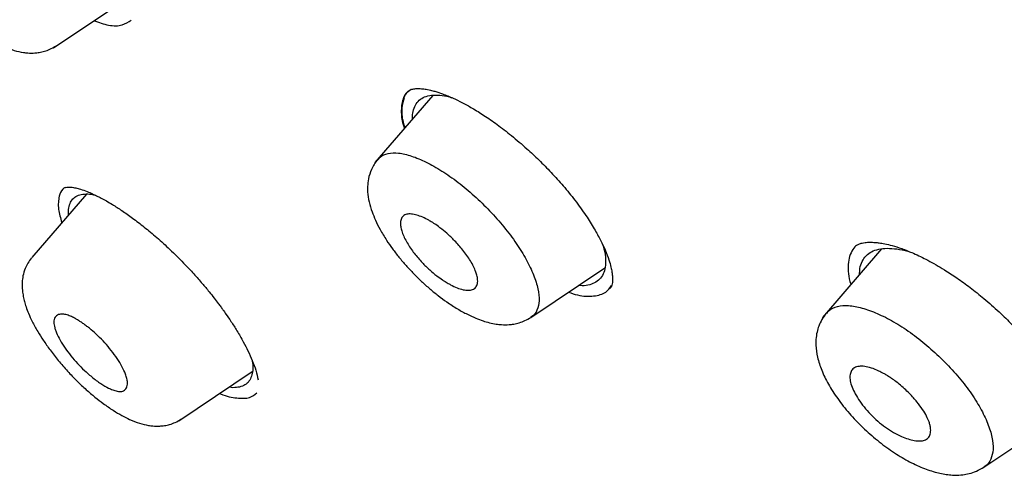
# Model space of a CAD drawing. Header units: millimetres. Extents: x 8 to 1937, y 12 to 2736.
# Tile 16 of 135: x 1437 to 1455, y 662 to 670. Entities that reach past the tile are written whole.
import ezdxf

# ---------------------------------------------------------------- set-up
doc = ezdxf.new("R2010")
doc.units = ezdxf.units.MM

msp = doc.modelspace()

# ---------------------------------------------------------------- linework, layer by layer
at = {"color": 7, "linetype": 'Continuous', "lineweight": 30}
for p, q in [((1437.921, 669.569), (1439.223, 670.444)), ((1444.228, 668.811), (1444.214, 668.793)), ((1444.64, 668.723), (1443.618, 667.536)), ((1438.11, 667.087), (1438.157, 667.098)), ((1438.507, 666.975), (1437.536, 665.848)), ((1452.593, 666.001), (1451.546, 664.787)), ((1446.38, 664.785), (1447.692, 665.666)), ((1440.144, 662.952), (1441.444, 663.825)), ((1454.407, 662.13), (1455.763, 663.04))]:
    msp.add_line(p, q, dxfattribs=at)
for points, knots in [([(1483.031, 647.847), (1483.135, 648.534), (1483.342, 649.9), (1483.351, 652.18), (1483.21, 654.554), (1482.931, 657.013), (1482.512, 659.791), (1481.927, 662.903), (1481.168, 666.348), (1480.226, 670.256), (1479.104, 674.621), (1477.883, 679.421), (1476.596, 684.273), (1475.157, 689.238), (1473.763, 693.496), (1472.484, 696.998), (1471.409, 699.695), (1470.184, 702.468), (1468.769, 705.326), (1467.214, 708.098), (1465.528, 710.75), (1463.747, 713.24), (1461.784, 715.663), (1459.709, 717.97), (1457.579, 720.154), (1455.066, 722.56), (1452.168, 725.139), (1448.896, 727.837), (1445.633, 730.361), (1442.387, 732.727), (1439.168, 734.925), (1435.986, 736.955), (1432.851, 738.834), (1429.753, 740.623), (1426.666, 742.4), (1423.588, 744.105), (1420.536, 745.681), (1417.534, 747.078), (1414.606, 748.276), (1411.764, 749.276), (1409.024, 750.044), (1406.71, 750.476), (1404.81, 750.619), (1403.288, 750.545), (1401.914, 750.227), (1400.752, 749.609), (1399.853, 748.665), (1399.171, 747.379), (1398.72, 745.821), (1398.605, 744.568), (1398.55, 743.972)], [0, 0, 0, 0, 0.019898, 0.0396, 0.059164, 0.078621, 0.098012, 0.12334, 0.14858, 0.173729, 0.207869, 0.241962, 0.27621, 0.310623, 0.345208, 0.362607, 0.380133, 0.397809, 0.41567, 0.433753, 0.448994, 0.464409, 0.479834, 0.495068, 0.510119, 0.525027, 0.547187, 0.569186, 0.591085, 0.612946, 0.634793, 0.656563, 0.678191, 0.699624, 0.721056, 0.742684, 0.764455, 0.786298, 0.808164, 0.830061, 0.852059, 0.874219, 0.889128, 0.904179, 0.91941, 0.93484, 0.950247, 0.965498, 0.983576, 1, 1, 1, 1]), ([(1480.822, 647.808), (1480.907, 648.357), (1481.077, 649.453), (1481.126, 651.26), (1481.064, 653.148), (1480.896, 655.111), (1480.646, 657.13), (1480.266, 659.588), (1479.714, 662.512), (1478.962, 665.914), (1478.085, 669.526), (1477.101, 673.335), (1476.067, 677.314), (1475.005, 681.314), (1473.864, 685.367), (1472.598, 689.496), (1471.401, 693.015), (1470.335, 695.886), (1469.465, 698.073), (1468.507, 700.298), (1467.445, 702.562), (1466.258, 704.864), (1465.038, 707.002), (1463.81, 708.955), (1462.612, 710.71), (1461.316, 712.444), (1459.78, 714.327), (1457.994, 716.325), (1455.974, 718.411), (1453.773, 720.537), (1451.4, 722.685), (1448.865, 724.841), (1446.321, 726.887), (1443.777, 728.832), (1441.028, 730.835), (1438.085, 732.855), (1434.96, 734.857), (1431.864, 736.72), (1428.791, 738.497), (1425.727, 740.258), (1422.685, 741.937), (1419.683, 743.478), (1416.935, 744.746), (1414.444, 745.769), (1412.2, 746.587), (1410.022, 747.266), (1407.922, 747.784), (1406.033, 748.098), (1404.365, 748.207), (1402.918, 748.122), (1401.732, 747.838), (1400.801, 747.381), (1400.097, 746.799), (1399.527, 746.066), (1399.035, 745.105), (1398.658, 743.89), (1398.421, 742.41), (1398.33, 740.811), (1398.357, 739.123), (1398.482, 737.367), (1398.749, 734.957), (1399.233, 731.849), (1399.997, 728.009), (1400.894, 724.098), (1401.874, 720.145), (1402.887, 716.178), (1403.865, 712.418), (1404.853, 708.832), (1405.865, 705.414), (1406.986, 701.937), (1408.083, 698.831), (1409.12, 696.12), (1410.057, 693.822), (1411.081, 691.487), (1412.194, 689.115), (1413.038, 687.502), (1413.46, 686.695)], [0, 0, 0, 0, 0.011709, 0.0234, 0.035079, 0.046745, 0.058401, 0.070053, 0.08835, 0.106637, 0.124908, 0.145647, 0.166375, 0.187119, 0.207887, 0.228673, 0.249479, 0.259892, 0.270315, 0.28075, 0.291198, 0.301658, 0.31213, 0.319994, 0.327864, 0.335737, 0.343609, 0.354092, 0.364563, 0.37502, 0.38755, 0.400066, 0.41258, 0.425091, 0.437599, 0.45323, 0.468841, 0.484431, 0.499999, 0.515569, 0.531166, 0.546782, 0.562408, 0.574915, 0.587424, 0.599934, 0.612454, 0.624987, 0.635443, 0.645912, 0.656393, 0.664263, 0.672136, 0.680006, 0.687871, 0.698343, 0.708803, 0.71925, 0.729685, 0.740108, 0.750521, 0.771326, 0.792113, 0.81288, 0.833624, 0.854353, 0.875091, 0.892532, 0.909986, 0.927451, 0.944927, 0.955919, 0.966921, 0.977933, 0.988958, 1, 1, 1, 1]), ([(1428.859, 737.939), (1429.027, 737.842), (1429.349, 737.657), (1429.812, 737.389), (1430.233, 737.145), (1430.614, 736.924), (1430.951, 736.727), (1431.245, 736.555), (1431.501, 736.405), (1431.733, 736.268), (1432.15, 736.023), (1432.77, 735.655), (1433.813, 735.029), (1435.086, 734.251), (1436.531, 733.339), (1437.927, 732.429), (1439.274, 731.525), (1440.626, 730.592), (1441.913, 729.677), (1443.134, 728.787), (1444.288, 727.926), (1445.443, 727.044), (1446.602, 726.139), (1447.779, 725.199), (1448.714, 724.433), (1449.392, 723.868), (1449.792, 723.531), (1450.18, 723.202), (1450.574, 722.865), (1450.987, 722.507), (1451.417, 722.131), (1451.987, 721.627), (1452.685, 721), (1453.497, 720.255), (1454.317, 719.483), (1455.15, 718.683), (1456, 717.843), (1456.841, 716.987), (1457.672, 716.115), (1458.49, 715.227), (1459.294, 714.322), (1460.075, 713.409), (1460.828, 712.487), (1461.551, 711.563), (1462.25, 710.629), (1462.802, 709.858), (1463.223, 709.25), (1463.526, 708.803), (1463.829, 708.345), (1464.101, 707.926), (1464.331, 707.565), (1464.512, 707.275), (1464.671, 707.018), (1464.825, 706.766), (1464.991, 706.491), (1465.18, 706.173), (1465.388, 705.82), (1465.603, 705.447), (1465.815, 705.073), (1466.017, 704.709), (1466.263, 704.261), (1466.548, 703.729), (1466.87, 703.112), (1467.262, 702.34), (1467.716, 701.412), (1468.22, 700.332), (1468.755, 699.139), (1469.309, 697.837), (1469.877, 696.429), (1470.411, 695.036), (1470.991, 693.447), (1471.609, 691.668), (1472.256, 689.704), (1472.864, 687.76), (1473.439, 685.835), (1473.985, 683.927), (1474.506, 682.032), (1474.996, 680.2), (1475.458, 678.429), (1475.9, 676.714), (1476.339, 675.003), (1476.779, 673.293), (1477.217, 671.581), (1477.651, 669.861), (1478.041, 668.27), (1478.419, 666.68), (1478.773, 665.132), (1479.124, 663.505), (1479.439, 661.934), (1479.724, 660.392), (1479.974, 658.872), (1480.157, 657.584), (1480.288, 656.517), (1480.38, 655.663), (1480.454, 654.822), (1480.51, 653.994), (1480.547, 653.176), (1480.56, 652.549), (1480.56, 652.101), (1480.558, 651.829), (1480.552, 651.556), (1480.543, 651.284), (1480.531, 651.012), (1480.515, 650.745), (1480.497, 650.492), (1480.479, 650.29), (1480.464, 650.138), (1480.453, 650.029), (1480.441, 649.92), (1480.426, 649.798), (1480.407, 649.65), (1480.383, 649.476), (1480.353, 649.278), (1480.316, 649.059), (1480.27, 648.816), (1480.214, 648.549), (1480.169, 648.367), (1480.146, 648.271)], [0, 0, 0, 0, 0.005154, 0.009884, 0.014188, 0.018068, 0.021524, 0.024504, 0.027077, 0.029334, 0.031588, 0.039811, 0.048252, 0.063358, 0.078464, 0.091951, 0.105439, 0.118927, 0.132415, 0.14386, 0.155305, 0.166749, 0.178191, 0.189738, 0.201737, 0.205994, 0.20995, 0.213671, 0.217566, 0.221703, 0.226037, 0.230466, 0.2388, 0.247039, 0.255014, 0.263756, 0.272498, 0.281237, 0.289975, 0.298713, 0.307464, 0.316237, 0.32481, 0.333365, 0.341914, 0.350496, 0.354416, 0.358464, 0.362644, 0.366854, 0.369823, 0.372441, 0.374709, 0.376792, 0.379291, 0.38217, 0.385428, 0.388911, 0.392313, 0.395628, 0.398857, 0.404568, 0.410206, 0.415845, 0.425918, 0.435995, 0.446078, 0.459579, 0.47308, 0.48658, 0.50007, 0.519674, 0.539285, 0.558898, 0.57851, 0.598123, 0.617736, 0.637348, 0.655326, 0.673305, 0.691284, 0.709263, 0.72724, 0.745383, 0.763841, 0.777968, 0.796396, 0.813876, 0.831037, 0.848197, 0.865355, 0.882512, 0.892578, 0.902642, 0.912706, 0.922768, 0.932828, 0.943038, 0.946501, 0.950013, 0.953564, 0.957143, 0.960751, 0.964386, 0.967903, 0.971034, 0.972689, 0.974209, 0.975607, 0.977268, 0.979374, 0.981924, 0.984738, 0.98795, 0.991563, 0.995578, 1, 1, 1, 1]), ([(1435.324, 672.472), (1435.3, 672.441), (1435.255, 672.383), (1435.202, 672.273), (1435.167, 672.157), (1435.154, 672.043), (1435.153, 671.956), (1435.158, 671.875), (1435.17, 671.788), (1435.191, 671.692), (1435.22, 671.591), (1435.262, 671.473), (1435.327, 671.326), (1435.413, 671.163), (1435.519, 670.992), (1435.64, 670.817), (1435.784, 670.63), (1435.945, 670.442), (1436.111, 670.268), (1436.274, 670.114), (1436.43, 669.981), (1436.589, 669.857), (1436.75, 669.748), (1436.907, 669.655), (1437.064, 669.578), (1437.221, 669.519), (1437.36, 669.487), (1437.48, 669.473), (1437.577, 669.473), (1437.674, 669.485), (1437.765, 669.505), (1437.863, 669.541), (1437.924, 669.578), (1437.956, 669.597)], [0, 0, 0, 0, 0.027954, 0.053145, 0.085481, 0.111193, 0.130466, 0.145691, 0.17073, 0.19342, 0.216899, 0.246935, 0.283644, 0.327069, 0.364041, 0.404736, 0.449182, 0.495439, 0.539206, 0.580442, 0.619028, 0.655007, 0.698972, 0.738409, 0.773341, 0.818691, 0.859285, 0.878561, 0.906629, 0.925305, 0.947131, 0.972071, 1, 1, 1, 1]), ([(1438.634, 670.048), (1438.724, 670.018), (1438.919, 669.951), (1439.149, 669.955), (1439.25, 670.026), (1439.299, 670.06)], [0, 0, 0, 0, 0.307571, 0.662525, 1, 1, 1, 1]), ([(1444.257, 668.828), (1444.226, 668.806), (1444.163, 668.764), (1444.11, 668.658), (1444.081, 668.525), (1444.088, 668.369), (1444.109, 668.238), (1444.133, 668.162), (1444.14, 668.142)], [0, 0, 0, 0, 0.184025, 0.368656, 0.565219, 0.774303, 0.939184, 1, 1, 1, 1]), ([(1444.257, 668.828), (1444.266, 668.831), (1444.285, 668.837), (1444.319, 668.842), (1444.354, 668.845), (1444.388, 668.846), (1444.422, 668.844), (1444.461, 668.841), (1444.504, 668.836), (1444.551, 668.828), (1444.609, 668.815), (1444.696, 668.792), (1444.827, 668.749), (1444.988, 668.682), (1445.165, 668.596), (1445.346, 668.496), (1445.554, 668.368), (1445.787, 668.206), (1446.043, 668.009), (1446.292, 667.796), (1446.527, 667.576), (1446.743, 667.355), (1446.96, 667.116), (1447.092, 666.949), (1447.16, 666.864)], [0, 0, 0, 0, 0.035417, 0.071891, 0.097948, 0.117228, 0.135852, 0.157444, 0.178203, 0.198121, 0.219214, 0.24806, 0.295767, 0.356494, 0.404272, 0.457902, 0.517411, 0.582846, 0.654266, 0.731623, 0.793592, 0.858948, 0.927717, 1, 1, 1, 1]), ([(1444.222, 668.803), (1444.212, 668.797), (1444.153, 668.762), (1444.101, 668.646), (1444.076, 668.452), (1444.092, 668.279), (1444.132, 668.164), (1444.14, 668.142)], [0, 0, 0, 0, 0.060857, 0.351015, 0.641292, 0.930133, 1, 1, 1, 1]), ([(1444.133, 668.683), (1444.117, 668.623), (1444.082, 668.501), (1444.094, 668.314), (1444.136, 668.183), (1444.147, 668.15)], [0, 0, 0, 0, 0.415627, 0.851293, 1, 1, 1, 1]), ([(1444.284, 668.309), (1444.284, 668.343), (1444.284, 668.424), (1444.317, 668.528), (1444.378, 668.622), (1444.467, 668.688), (1444.583, 668.725), (1444.725, 668.732), (1444.859, 668.718), (1444.951, 668.691), (1444.982, 668.682)], [0, 0, 0, 0, 0.095786, 0.234394, 0.374048, 0.51222, 0.650518, 0.789974, 0.928612, 1, 1, 1, 1]), ([(1443.668, 667.59), (1443.645, 667.561), (1443.602, 667.506), (1443.542, 667.391), (1443.5, 667.258), (1443.485, 667.12), (1443.487, 666.984), (1443.511, 666.831), (1443.56, 666.669), (1443.626, 666.506), (1443.71, 666.339), (1443.812, 666.169), (1443.925, 666.004), (1444.041, 665.854), (1444.167, 665.706), (1444.301, 665.563), (1444.442, 665.425), (1444.588, 665.294), (1444.737, 665.172), (1444.902, 665.05), (1445.076, 664.938), (1445.248, 664.843), (1445.397, 664.775), (1445.527, 664.726), (1445.646, 664.691), (1445.756, 664.669), (1445.87, 664.656), (1445.977, 664.656), (1446.083, 664.668), (1446.178, 664.691), (1446.281, 664.728), (1446.345, 664.767), (1446.378, 664.788)], [0, 0, 0, 0, 0.026904, 0.051343, 0.092371, 0.122916, 0.145615, 0.187517, 0.231482, 0.267042, 0.307603, 0.353093, 0.389069, 0.424915, 0.460727, 0.496521, 0.532289, 0.568021, 0.603718, 0.639431, 0.685164, 0.726144, 0.762299, 0.793555, 0.82105, 0.849212, 0.871388, 0.901895, 0.921735, 0.944704, 0.970812, 1, 1, 1, 1]), ([(1443.673, 667.583), (1443.685, 667.599), (1443.724, 667.657), (1443.844, 667.701), (1444.03, 667.711), (1444.261, 667.656), (1444.521, 667.548), (1444.801, 667.391), (1445.09, 667.188), (1445.378, 666.947), (1445.653, 666.679), (1445.907, 666.392), (1446.128, 666.098), (1446.305, 665.809), (1446.434, 665.536), (1446.512, 665.289), (1446.535, 665.075), (1446.493, 664.913), (1446.438, 664.817), (1446.383, 664.794), (1446.376, 664.791)], [0, 0, 0, 0, 0.023953, 0.084533, 0.144804, 0.205288, 0.266146, 0.326893, 0.387103, 0.447295, 0.507831, 0.568466, 0.629068, 0.68963, 0.750133, 0.810533, 0.870828, 0.931169, 0.991601, 1, 1, 1, 1]), ([(1438.131, 667.091), (1438.115, 667.081), (1438.061, 667.048), (1438.039, 666.981), (1438.023, 666.935)], [0, 0, 0, 0, 0.299762, 1, 1, 1, 1]), ([(1438.157, 667.098), (1438.182, 667.098), (1438.229, 667.099), (1438.313, 667.084), (1438.406, 667.059), (1438.505, 667.024), (1438.602, 666.983), (1438.687, 666.943), (1438.77, 666.901), (1438.863, 666.85), (1438.984, 666.779), (1439.138, 666.68), (1439.326, 666.547), (1439.534, 666.388), (1439.756, 666.202), (1439.991, 665.989), (1440.147, 665.832), (1440.228, 665.751)], [0, 0, 0, 0, 0.073359, 0.138421, 0.195421, 0.265954, 0.318536, 0.355396, 0.393521, 0.436326, 0.483834, 0.554535, 0.633354, 0.717349, 0.806134, 0.90013, 1, 1, 1, 1]), ([(1438.023, 666.935), (1438.017, 666.9), (1438.004, 666.831), (1438.009, 666.681), (1438.046, 666.548), (1438.069, 666.466)], [0, 0, 0, 0, 0.279714, 0.558459, 1, 1, 1, 1]), ([(1438.19, 666.607), (1438.189, 666.616), (1438.183, 666.673), (1438.197, 666.757), (1438.233, 666.854), (1438.297, 666.922), (1438.384, 666.966), (1438.497, 666.978), (1438.591, 666.976), (1438.655, 666.956), (1438.666, 666.953)], [0, 0, 0, 0, 0.0319926, 0.1886919, 0.3438104, 0.4998195, 0.6547518, 0.8097779, 0.9674183, 1, 1, 1, 1]), ([(1447.16, 666.864), (1447.227, 666.773), (1447.354, 666.601), (1447.502, 666.364), (1447.613, 666.16), (1447.7, 665.975), (1447.761, 665.816), (1447.798, 665.686), (1447.817, 665.593), (1447.825, 665.525), (1447.828, 665.47), (1447.826, 665.422), (1447.819, 665.377), (1447.807, 665.332), (1447.788, 665.308), (1447.778, 665.295)], [0, 0, 0, 0, 0.116904, 0.222202, 0.316089, 0.398699, 0.491525, 0.564919, 0.62018, 0.668938, 0.714583, 0.758581, 0.818429, 0.89902, 1, 1, 1, 1]), ([(1445.406, 665.592), (1445.411, 665.579), (1445.42, 665.552), (1445.429, 665.514), (1445.439, 665.455), (1445.438, 665.384), (1445.408, 665.317), (1445.352, 665.276), (1445.275, 665.263), (1445.151, 665.278), (1445.028, 665.327), (1444.928, 665.382), (1444.895, 665.401), (1444.858, 665.424), (1444.796, 665.464), (1444.705, 665.529), (1444.581, 665.632), (1444.444, 665.766), (1444.304, 665.93), (1444.178, 666.117), (1444.112, 666.255), (1444.085, 666.34), (1444.076, 666.379), (1444.066, 666.438), (1444.069, 666.51), (1444.101, 666.576), (1444.159, 666.614), (1444.237, 666.625), (1444.359, 666.608), (1444.477, 666.56), (1444.571, 666.508), (1444.598, 666.493), (1444.632, 666.473), (1444.69, 666.436), (1444.777, 666.374), (1444.899, 666.273), (1445.038, 666.14), (1445.183, 665.975), (1445.324, 665.78), (1445.378, 665.657), (1445.406, 665.592)], [0, 0, 0, 0, 0.011413, 0.022705, 0.033946, 0.066967, 0.099381, 0.130905, 0.161957, 0.192218, 0.250615, 0.257086, 0.264754, 0.273622, 0.283711, 0.307725, 0.336562, 0.370431, 0.409025, 0.452612, 0.501062, 0.512847, 0.524594, 0.536162, 0.570034, 0.60288, 0.634735, 0.665387, 0.69519, 0.751285, 0.756463, 0.763013, 0.770954, 0.780325, 0.80323, 0.831453, 0.865395, 0.904809, 0.949706, 1, 1, 1, 1]), ([(1447.653, 666.07), (1447.662, 666.041), (1447.69, 665.951), (1447.706, 665.818), (1447.701, 665.674), (1447.666, 665.554), (1447.602, 665.46), (1447.512, 665.393), (1447.393, 665.356), (1447.297, 665.344), (1447.234, 665.352), (1447.226, 665.353)], [0, 0, 0, 0, 0.063056, 0.193924, 0.326729, 0.458953, 0.589402, 0.720334, 0.850621, 0.981036, 1, 1, 1, 1]), ([(1452.147, 666.06), (1452.138, 666.053), (1452.096, 666.02), (1452.048, 665.935), (1452.005, 665.805), (1451.996, 665.649), (1452.009, 665.504), (1452.038, 665.404), (1452.048, 665.369)], [0, 0, 0, 0, 0.0530996, 0.261679, 0.4689146, 0.6780474, 0.8876177, 1, 1, 1, 1]), ([(1452.144, 666.059), (1452.159, 666.07), (1452.188, 666.09), (1452.242, 666.105), (1452.294, 666.114), (1452.342, 666.119), (1452.387, 666.12), (1452.433, 666.12), (1452.486, 666.116), (1452.558, 666.109), (1452.656, 666.092), (1452.787, 666.061), (1452.957, 666.007), (1453.167, 665.923), (1453.421, 665.799), (1453.679, 665.65), (1453.931, 665.485), (1454.166, 665.317), (1454.325, 665.187), (1454.407, 665.121)], [0, 0, 0, 0, 0.06736, 0.131341, 0.178448, 0.209711, 0.237416, 0.264446, 0.29094, 0.324362, 0.368931, 0.42473, 0.491835, 0.570118, 0.659757, 0.761084, 0.835311, 0.91493, 1, 1, 1, 1]), ([(1437.534, 665.843), (1437.51, 665.813), (1437.466, 665.756), (1437.413, 665.647), (1437.38, 665.532), (1437.366, 665.419), (1437.366, 665.332), (1437.372, 665.25), (1437.385, 665.162), (1437.408, 665.065), (1437.438, 664.967), (1437.482, 664.851), (1437.548, 664.706), (1437.635, 664.546), (1437.741, 664.378), (1437.863, 664.205), (1438.007, 664.02), (1438.168, 663.834), (1438.335, 663.66), (1438.498, 663.507), (1438.654, 663.374), (1438.813, 663.251), (1438.973, 663.141), (1439.129, 663.048), (1439.285, 662.969), (1439.44, 662.909), (1439.577, 662.876), (1439.695, 662.86), (1439.793, 662.858), (1439.892, 662.868), (1439.985, 662.888), (1440.085, 662.924), (1440.148, 662.961), (1440.181, 662.981)], [0, 0, 0, 0, 0.02731, 0.052032, 0.083975, 0.109646, 0.129218, 0.144862, 0.170377, 0.193228, 0.216614, 0.246514, 0.283064, 0.326313, 0.363143, 0.403685, 0.447966, 0.494099, 0.537764, 0.57891, 0.617418, 0.653324, 0.697196, 0.73654, 0.771378, 0.816565, 0.856968, 0.876153, 0.904463, 0.923461, 0.945754, 0.971312, 1, 1, 1, 1]), ([(1452.203, 665.549), (1452.204, 665.585), (1452.206, 665.671), (1452.245, 665.783), (1452.314, 665.883), (1452.412, 665.956), (1452.538, 666), (1452.689, 666.017), (1452.864, 666.003), (1452.999, 665.98), (1453.08, 665.954), (1453.09, 665.951)], [0, 0, 0, 0, 0.093375, 0.219845, 0.347277, 0.47331, 0.599475, 0.726672, 0.853196, 0.981351, 1, 1, 1, 1]), ([(1440.228, 665.751), (1440.289, 665.686), (1440.402, 665.567), (1440.551, 665.397), (1440.671, 665.252), (1440.764, 665.135), (1440.833, 665.045), (1440.884, 664.977), (1440.93, 664.913), (1440.991, 664.827), (1441.076, 664.703), (1441.181, 664.538), (1441.282, 664.363), (1441.373, 664.186), (1441.45, 664.015), (1441.514, 663.84), (1441.536, 663.734), (1441.547, 663.679)], [0, 0, 0, 0, 0.087378, 0.162258, 0.225025, 0.275876, 0.314912, 0.342183, 0.365385, 0.397966, 0.456308, 0.531567, 0.623605, 0.703588, 0.792921, 0.891652, 1, 1, 1, 1]), ([(1447.049, 665.234), (1447.102, 665.216), (1447.272, 665.158), (1447.499, 665.157), (1447.708, 665.212), (1447.779, 665.309), (1447.81, 665.351)], [0, 0, 0, 0, 0.14079, 0.453703, 0.765991, 1, 1, 1, 1]), ([(1451.624, 664.858), (1451.636, 664.876), (1451.678, 664.937), (1451.806, 664.988), (1452.001, 665.007), (1452.243, 664.962), (1452.514, 664.864), (1452.804, 664.717), (1453.103, 664.525), (1453.399, 664.293), (1453.682, 664.033), (1453.942, 663.753), (1454.168, 663.465), (1454.349, 663.179), (1454.48, 662.906), (1454.558, 662.656), (1454.578, 662.439), (1454.533, 662.27), (1454.472, 662.168), (1454.411, 662.141), (1454.402, 662.137)], [0, 0, 0, 0, 0.024501, 0.085062, 0.145261, 0.205596, 0.266276, 0.326833, 0.386835, 0.446779, 0.507061, 0.567434, 0.62776, 0.688078, 0.748388, 0.808615, 0.868739, 0.928912, 0.989181, 1, 1, 1, 1]), ([(1454.407, 665.121), (1454.497, 665.043), (1454.671, 664.893), (1454.904, 664.661), (1455.106, 664.442), (1455.276, 664.238), (1455.418, 664.051), (1455.55, 663.86), (1455.663, 663.675), (1455.752, 663.504), (1455.809, 663.375), (1455.847, 663.274), (1455.876, 663.183), (1455.9, 663.087), (1455.916, 662.988), (1455.922, 662.897), (1455.917, 662.816), (1455.9, 662.74), (1455.874, 662.702), (1455.859, 662.681)], [0, 0, 0, 0, 0.082306, 0.158854, 0.229752, 0.295013, 0.35464, 0.408646, 0.479177, 0.537307, 0.58314, 0.616795, 0.650063, 0.69181, 0.743831, 0.793028, 0.852198, 0.921173, 1, 1, 1, 1]), ([(1437.962, 664.547), (1437.955, 664.567), (1437.942, 664.604), (1437.932, 664.654), (1437.926, 664.724), (1437.945, 664.794), (1438.002, 664.84), (1438.077, 664.85), (1438.158, 664.835), (1438.235, 664.805), (1438.303, 664.77), (1438.361, 664.735), (1438.416, 664.7), (1438.471, 664.661), (1438.529, 664.617), (1438.608, 664.553), (1438.711, 664.461), (1438.833, 664.337), (1438.948, 664.2), (1439.053, 664.057), (1439.14, 663.913), (1439.196, 663.793), (1439.224, 663.7), (1439.237, 663.612), (1439.224, 663.532), (1439.172, 663.481), (1439.098, 663.469), (1439.016, 663.484), (1438.918, 663.52), (1438.819, 663.574), (1438.72, 663.64), (1438.641, 663.698), (1438.547, 663.776), (1438.436, 663.877), (1438.315, 664.003), (1438.201, 664.14), (1438.101, 664.28), (1438.016, 664.421), (1437.98, 664.505), (1437.962, 664.547)], [0, 0, 0, 0, 0.016605, 0.032558, 0.048049, 0.091211, 0.129605, 0.163142, 0.191737, 0.215583, 0.234643, 0.248756, 0.262172, 0.27599, 0.290037, 0.304327, 0.333916, 0.364465, 0.396374, 0.429369, 0.463544, 0.499001, 0.522655, 0.545431, 0.587456, 0.625165, 0.6587, 0.687783, 0.712722, 0.749341, 0.768386, 0.78765, 0.807375, 0.837466, 0.868432, 0.899982, 0.932524, 0.965766, 1, 1, 1, 1]), ([(1451.618, 664.865), (1451.589, 664.828), (1451.535, 664.758), (1451.481, 664.641), (1451.445, 664.522), (1451.428, 664.405), (1451.427, 664.254), (1451.454, 664.073), (1451.527, 663.846), (1451.647, 663.6), (1451.81, 663.344), (1452.017, 663.084), (1452.256, 662.834), (1452.515, 662.605), (1452.785, 662.404), (1453.055, 662.24), (1453.319, 662.115), (1453.564, 662.033), (1453.754, 661.997), (1453.907, 661.988), (1454.026, 661.994), (1454.153, 662.017), (1454.282, 662.059), (1454.362, 662.107), (1454.405, 662.132)], [0, 0, 0, 0, 0.033992, 0.063915, 0.089566, 0.119928, 0.143415, 0.193784, 0.249193, 0.307789, 0.369701, 0.433192, 0.496172, 0.558664, 0.620658, 0.681627, 0.740918, 0.798785, 0.851182, 0.874404, 0.904476, 0.931012, 0.962856, 1, 1, 1, 1]), ([(1429.243, 664.373), (1429.415, 664.142), (1429.744, 663.702), (1430.211, 663.07), (1430.63, 662.5), (1431.002, 661.992), (1431.327, 661.546), (1431.593, 661.179), (1431.806, 660.885), (1431.97, 660.657), (1432.103, 660.472), (1432.206, 660.328), (1432.318, 660.172), (1432.461, 659.971), (1432.65, 659.706), (1432.867, 659.402), (1433.103, 659.067), (1433.358, 658.704), (1433.626, 658.321), (1433.903, 657.924), (1434.188, 657.512), (1434.48, 657.087), (1434.778, 656.65), (1435.083, 656.2), (1435.386, 655.748), (1435.67, 655.321), (1435.92, 654.942), (1436.128, 654.625), (1436.295, 654.367), (1436.414, 654.184), (1436.494, 654.06), (1436.553, 653.968), (1436.623, 653.859), (1436.715, 653.715), (1436.845, 653.512), (1437.015, 653.245), (1437.212, 652.931), (1437.411, 652.612), (1437.598, 652.31), (1437.771, 652.028), (1437.931, 651.766), (1438.093, 651.498), (1438.267, 651.206), (1438.464, 650.874), (1438.678, 650.508), (1438.908, 650.108), (1439.151, 649.678), (1439.406, 649.218), (1439.662, 648.746), (1439.905, 648.284), (1440.126, 647.855), (1440.32, 647.468), (1440.488, 647.124), (1440.631, 646.822), (1440.758, 646.544), (1440.882, 646.265), (1441.012, 645.963), (1441.159, 645.601), (1441.312, 645.198), (1441.458, 644.761), (1441.57, 644.37), (1441.671, 643.937), (1441.728, 643.614), (1441.767, 643.327), (1441.791, 643.116), (1441.807, 642.95), (1441.82, 642.782), (1441.832, 642.615), (1441.841, 642.447), (1441.85, 642.263), (1441.859, 642.034), (1441.868, 641.742), (1441.875, 641.382), (1441.881, 640.965), (1441.887, 640.49), (1441.892, 640.026), (1441.896, 639.721), (1441.897, 639.594)], [0, 0, 0, 0, 0.028386, 0.054206, 0.077464, 0.098166, 0.116315, 0.131917, 0.142887, 0.152123, 0.159626, 0.165398, 0.169584, 0.178565, 0.189807, 0.201749, 0.215481, 0.230333, 0.245633, 0.261708, 0.278246, 0.295247, 0.312709, 0.330628, 0.349004, 0.366604, 0.381473, 0.393984, 0.404147, 0.411968, 0.415688, 0.41873, 0.422894, 0.428542, 0.435668, 0.446891, 0.459979, 0.472568, 0.484361, 0.495362, 0.505576, 0.515009, 0.526661, 0.539501, 0.553658, 0.569107, 0.585818, 0.603416, 0.622141, 0.640275, 0.65667, 0.671668, 0.684964, 0.696593, 0.70666, 0.717241, 0.729258, 0.742524, 0.760562, 0.778977, 0.797742, 0.813454, 0.832897, 0.846527, 0.853829, 0.861438, 0.868857, 0.876093, 0.883151, 0.890436, 0.899292, 0.911749, 0.926505, 0.943562, 0.962931, 0.984619, 1, 1, 1, 1]), ([(1441.433, 664.049), (1441.438, 664.031), (1441.463, 663.93), (1441.451, 663.813), (1441.415, 663.691), (1441.356, 663.614), (1441.273, 663.562), (1441.164, 663.541), (1441.082, 663.538), (1441.032, 663.549), (1441.032, 663.549)], [0, 0, 0, 0, 0.049166, 0.269239, 0.416693, 0.562172, 0.708034, 0.853176, 0.998683, 1, 1, 1, 1]), ([(1453.434, 662.935), (1453.441, 662.913), (1453.455, 662.871), (1453.466, 662.795), (1453.461, 662.716), (1453.424, 662.647), (1453.36, 662.606), (1453.275, 662.593), (1453.145, 662.604), (1452.983, 662.654), (1452.804, 662.744), (1452.662, 662.837), (1452.523, 662.947), (1452.395, 663.07), (1452.28, 663.2), (1452.183, 663.333), (1452.107, 663.462), (1452.055, 663.581), (1452.029, 663.687), (1452.031, 663.777), (1452.058, 663.849), (1452.111, 663.899), (1452.19, 663.923), (1452.291, 663.921), (1452.41, 663.893), (1452.511, 663.853), (1452.585, 663.817), (1452.631, 663.793), (1452.687, 663.76), (1452.78, 663.7), (1452.919, 663.596), (1453.055, 663.471), (1453.157, 663.363), (1453.238, 663.269), (1453.321, 663.157), (1453.393, 663.037), (1453.421, 662.968), (1453.434, 662.935)], [0, 0, 0, 0, 0.018116, 0.035902, 0.070266, 0.103475, 0.135257, 0.165962, 0.195409, 0.250546, 0.281891, 0.313334, 0.344604, 0.376, 0.407214, 0.438533, 0.469853, 0.500989, 0.531484, 0.56204, 0.59298, 0.624049, 0.655397, 0.68707, 0.718927, 0.751157, 0.759506, 0.76991, 0.782447, 0.797074, 0.832155, 0.875591, 0.894047, 0.911745, 0.944446, 0.973887, 1, 1, 1, 1]), ([(1440.871, 663.44), (1440.875, 663.438), (1440.99, 663.383), (1441.131, 663.359), (1441.293, 663.349), (1441.425, 663.368), (1441.488, 663.419), (1441.527, 663.452)], [0, 0, 0, 0, 0.011901, 0.357548, 0.530725, 0.703637, 1, 1, 1, 1]), ([(1432.822, 663.23), (1432.967, 663.098), (1433.277, 662.815), (1433.753, 662.39), (1434.235, 661.965), (1434.686, 661.573), (1435.048, 661.262), (1435.328, 661.024), (1435.531, 660.853), (1435.707, 660.705), (1435.874, 660.566), (1436.058, 660.414), (1436.28, 660.23), (1436.545, 660.013), (1436.959, 659.678), (1437.498, 659.248), (1438.144, 658.745), (1438.908, 658.161), (1439.796, 657.503), (1440.813, 656.777), (1441.817, 656.084), (1442.579, 655.575), (1443.099, 655.234), (1443.388, 655.047), (1443.694, 654.85), (1444.034, 654.633), (1444.421, 654.389), (1444.845, 654.125), (1445.305, 653.842), (1445.8, 653.541), (1446.338, 653.219), (1446.921, 652.875), (1447.325, 652.64), (1447.534, 652.519)], [0, 0, 0, 0, 0.030643, 0.065774, 0.100697, 0.132427, 0.16084, 0.176913, 0.191299, 0.203429, 0.213803, 0.226333, 0.241842, 0.260329, 0.281762, 0.32804, 0.372624, 0.415508, 0.48581, 0.554999, 0.623088, 0.689449, 0.708569, 0.727532, 0.74719, 0.769769, 0.795385, 0.824038, 0.853835, 0.88633, 0.921524, 0.959414, 1, 1, 1, 1])]:
    msp.add_open_spline(points, degree=3, knots=knots, dxfattribs=at)

doc.saveas('drawing.dxf')
